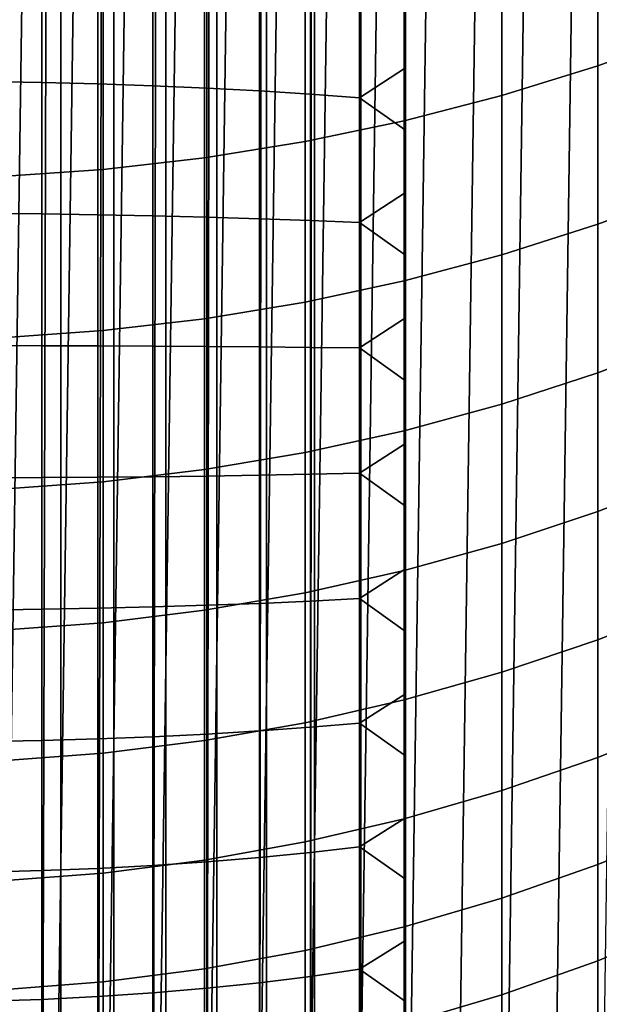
# Model space of a CAD drawing. Header units: metres. Extents: x -109 to 109, y -342 to 66.
# Tile 21 of 256: x 0.72 to 4.15, y -330.19 to -324.35. Entities that reach past the tile are written whole.
import ezdxf

# ---------------------------------------------------------------- set-up
doc = ezdxf.new("R2010")
doc.units = ezdxf.units.M
doc.layers.add('solid_K_24_62_16_000B91', color=7, linetype='CONTINUOUS')

msp = doc.modelspace()

# ---------------------------------------------------------------- linework, layer by layer
at = {"layer": 'solid_K_24_62_16_000B91'}
for points in [[(2.736568, -292.645264, 192.184769), (3, -292.56723, 192.352112), (3, -332.462219, 210.955444), (2.736568, -332.540222, 210.788116)], [(3, -332.462219, 210.955444), (3, -292.56723, 192.352112), (3, -320.057434, 236.049591), (3, -320.389252, 236.217529)], [(2.461808, -292.715973, 192.033142), (2.736568, -292.645264, 192.184769), (2.727207, -332.542816, 210.782578), (2.461808, -332.610962, 210.636475)], [(2.736568, -292.645264, 192.184769), (2.736568, -332.540222, 210.788116), (2.727207, -332.542816, 210.782578)], [(2.176857, -292.779053, 191.897827), (2.461808, -292.715973, 192.033142), (2.437006, -332.616852, 210.62384), (2.176857, -332.674042, 210.50116)], [(2.461808, -292.715973, 192.033142), (2.461808, -332.610962, 210.636475), (2.437006, -332.616852, 210.62384)], [(1.882895, -292.83429, 191.779404), (2.176857, -292.779053, 191.897827), (2.135605, -332.682373, 210.483292), (1.882895, -332.729279, 210.382736)], [(2.176857, -292.779053, 191.897827), (2.176857, -332.674042, 210.50116), (2.135605, -332.682373, 210.483292)], [(1.272838, -292.920227, 191.595093), (1.581139, -292.881409, 191.678345), (1.504789, -332.786865, 210.259232), (1.272838, -332.815216, 210.198425)], [(1.581139, -292.881409, 191.678345), (1.581139, -332.776398, 210.281677), (1.504789, -332.786865, 210.259232)], [(1.581139, -292.881409, 191.678345), (1.882895, -292.83429, 191.779404), (1.824389, -332.739136, 210.361572), (1.581139, -332.776398, 210.281677)], [(1.882895, -292.83429, 191.779404), (1.882895, -332.729279, 210.382736), (1.824389, -332.739136, 210.361572)], [(0.846343, -332.85434, 210.114532), (0.641726, -332.86734, 210.086624), (0.641726, -292.972382, 191.483292), (0.959267, -292.950592, 191.529984)], [(0.959267, -292.950592, 191.529984), (0.959267, -332.845581, 210.133316), (0.846343, -332.85434, 210.114532)], [(1.178274, -332.825317, 210.176758), (0.959267, -332.845581, 210.133316), (0.959267, -292.950592, 191.529984), (1.272838, -292.920227, 191.595093)], [(1.272838, -292.920227, 191.595093), (1.272838, -332.815216, 210.198425), (1.178274, -332.825317, 210.176758)], [(0.913989, -311.251709, -34.082638), (0.609642, -332.55426, -34.082638), (0.304958, -332.567322, -34.082638), (0.609642, -311.22995, -34.082638)], [(1.217396, -311.282166, -34.082638), (0.913989, -332.532501, -34.082638), (0.609642, -332.55426, -34.082638), (0.913989, -311.251709, -34.082638)], [(1.51979, -311.321228, -34.082638), (1.217396, -332.502075, -34.082638), (0.913989, -332.532501, -34.082638), (1.217396, -311.282166, -34.082638)], [(1.821077, -311.368958, -34.082638), (1.51979, -332.462982, -34.082638), (1.217396, -332.502075, -34.082638), (1.51979, -311.321228, -34.082638)], [(2.120888, -311.425262, -34.082638), (1.821077, -332.415283, -34.082638), (1.51979, -332.462982, -34.082638), (1.821077, -311.368958, -34.082638)], [(2.418956, -311.490082, -34.082638), (2.120888, -332.358978, -34.082638), (1.821077, -332.415283, -34.082638), (2.120888, -311.425262, -34.082638)], [(2.714916, -311.563385, -34.082638), (2.418956, -332.294128, -34.082638), (2.120888, -332.358978, -34.082638), (2.418956, -311.490082, -34.082638)], [(3.008709, -311.645111, -34.082638), (2.714916, -332.220825, -34.082638), (2.418956, -332.294128, -34.082638), (2.714916, -311.563385, -34.082638)], [(3.300169, -311.735229, -34.082638), (3.008709, -332.139099, -34.082638), (2.714916, -332.220825, -34.082638), (3.008709, -311.645111, -34.082638)], [(3.588936, -311.833649, -34.082638), (3.300169, -332.048981, -34.082638), (3.008709, -332.139099, -34.082638), (3.300169, -311.735229, -34.082638)], [(3.874658, -311.940216, -34.082638), (3.588936, -331.950592, -34.082638), (3.300169, -332.048981, -34.082638), (3.588936, -311.833649, -34.082638)], [(4.157175, -312.054871, -34.082638), (3.874658, -331.844025, -34.082638), (3.588936, -331.950592, -34.082638), (3.874658, -311.940216, -34.082638)], [(4.436429, -312.177612, -34.082638), (4.157175, -331.72934, -34.082638), (3.874658, -331.844025, -34.082638), (4.157175, -312.054871, -34.082638)], [(3, -332.797058, 211.117035), (3, -332.462219, 210.955444), (3, -320.389252, 236.217529), (3, -320.725372, 236.376617)], [(3, -333.127502, 211.287476), (3, -332.797058, 211.117035), (3, -320.725372, 236.376617), (3, -321.065613, 236.526703)], [(3, -333.4534, 211.466675), (3, -333.127502, 211.287476), (3, -321.065613, 236.526703), (3, -321.409546, 236.667648)], [(3, -333.774292, 211.654373), (3, -333.4534, 211.466675), (3, -321.409546, 236.667648), (3, -321.757202, 236.799423)], [(3, -334.090088, 211.85054), (3, -333.774292, 211.654373), (3, -321.757202, 236.799423), (3, -322.108337, 236.921982)], [(3, -334.400604, 212.055054), (3, -334.090088, 211.85054), (3, -322.108337, 236.921982), (3, -322.462585, 237.035141)], [(3, -334.705688, 212.267807), (3, -334.400604, 212.055054), (3, -322.462585, 237.035141), (3, -322.81958, 237.13884)], [(3, -335.004883, 212.48851), (3, -334.705688, 212.267807), (3, -322.81958, 237.13884), (3, -323.179169, 237.233002)], [(3, -335.298065, 212.717026), (3, -335.004883, 212.48851), (3, -323.179169, 237.233002), (3, -323.541351, 237.317627)], [(4.139403, -324.62735, 10.876248), (4.694541, -324.425873, 10.73948), (4.694541, -323.435913, 12.136972), (4.139403, -323.631775, 12.281664)], [(3, -335.585175, 212.953339), (3, -335.298065, 212.717026), (3, -323.541351, 237.317627), (3, -323.905548, 237.392593)], [(3.571694, -324.803192, 10.995631), (4.139403, -324.62735, 10.876248), (4.139403, -323.631775, 12.281664), (3.571694, -323.802734, 12.407964)], [(2.993138, -324.952911, 11.097268), (3.571694, -324.803192, 10.995631), (3.571694, -323.802734, 12.407964), (2.993138, -323.948273, 12.515489)], [(3, -335.865906, 213.197189), (3, -335.585175, 212.953339), (3, -323.905548, 237.392593), (3, -324.271606, 237.457855)], [(0.846343, -324.726288, 238.460342), (0.846343, -323.953369, 238.344818), (0.510523, -323.945374, 238.390137), (0.510523, -324.720703, 238.506012)], [(0.846343, -323.953369, 238.344818), (0.846343, -324.726288, 238.460342), (1.178274, -324.73468, 238.392181), (1.178274, -323.965271, 238.277191)], [(1.178274, -323.965271, 238.277191), (1.178274, -324.73468, 238.392181), (1.504789, -324.745758, 238.301865), (1.504789, -323.981079, 238.187576)], [(2.405492, -325.07605, 11.18085), (2.993138, -324.952911, 11.097268), (2.993138, -323.948273, 12.515489), (2.405492, -324.067963, 12.603913)], [(1.504789, -323.981079, 238.187576), (1.504789, -324.745758, 238.301865), (1.824389, -324.759521, 238.189804), (1.824389, -324.000702, 238.076385)], [(1.824389, -324.000702, 238.076385), (1.824389, -324.759521, 238.189804), (2.135605, -324.775879, 238.056488), (2.135605, -324.024017, 237.944122)], [(2.135605, -324.024017, 237.944122), (2.135605, -324.775879, 238.056488), (2.437006, -324.7948, 237.902573), (2.437006, -324.050934, 237.791397)], [(1.81054, -325.17218, 11.246123), (2.405492, -325.07605, 11.18085), (2.405492, -324.067963, 12.603913), (1.81054, -324.161438, 12.672967)], [(2.437006, -324.050934, 237.791397), (2.437006, -324.7948, 237.902573), (2.727207, -324.816132, 237.728729), (2.727207, -324.08136, 237.618912)], [(2.727207, -324.08136, 237.618912), (2.727207, -324.816132, 237.728729), (3, -324.63916, 237.513351), (3, -324.271606, 237.457855)], [(1.21009, -325.241089, 11.292889), (1.81054, -325.17218, 11.246123), (1.81054, -324.161438, 12.672967), (1.21009, -324.228424, 12.722442)], [(0.605965, -325.282501, 11.321005), (1.21009, -325.241089, 11.292889), (1.21009, -324.228424, 12.722442), (0.605965, -324.268677, 12.752187)], [(3, -336.140106, 213.448441), (3, -335.865906, 213.197189), (3, -324.271606, 237.457855), (3, -324.63916, 237.513351)], [(4.139403, -325.566101, 9.432258), (4.694541, -325.359314, 9.303631), (4.694541, -324.425873, 10.73948), (4.139403, -324.62735, 10.876248)], [(2.727207, -324.816132, 237.728729), (3, -325.008148, 237.559082), (3, -324.63916, 237.513351)], [(3, -336.40741, 213.706757), (3, -336.140106, 213.448441), (3, -324.63916, 237.513351), (3, -325.008148, 237.559082)], [(3.571694, -325.746582, 9.544535), (4.139403, -325.566101, 9.432258), (4.139403, -324.62735, 10.876248), (3.571694, -324.803192, 10.995631)], [(0.846343, -325.504242, 238.535248), (0.846343, -324.726288, 238.460342), (0.510523, -324.720703, 238.506012), (0.510523, -325.501038, 238.581146)], [(0.846343, -324.726288, 238.460342), (0.846343, -325.504242, 238.535248), (1.178274, -325.509033, 238.466751), (1.178274, -324.73468, 238.392181)], [(1.178274, -324.73468, 238.392181), (1.178274, -325.509033, 238.466751), (1.504789, -325.515381, 238.375977), (1.504789, -324.745758, 238.301865)], [(1.504789, -324.745758, 238.301865), (1.504789, -325.515381, 238.375977), (1.824389, -325.523254, 238.263336), (1.824389, -324.759521, 238.189804)], [(1.824389, -324.759521, 238.189804), (1.824389, -325.523254, 238.263336), (2.135605, -325.532623, 238.129364), (2.135605, -324.775879, 238.056488)], [(2.135605, -324.775879, 238.056488), (2.135605, -325.532623, 238.129364), (2.437006, -325.543427, 237.974655), (2.437006, -324.7948, 237.902573)], [(2.437006, -324.7948, 237.902573), (2.437006, -325.543427, 237.974655), (2.727207, -325.555664, 237.799942), (2.727207, -324.816132, 237.728729)], [(2.727207, -324.816132, 237.728729), (2.727207, -325.555664, 237.799942), (3, -325.378357, 237.595016), (3, -325.008148, 237.559082)], [(2.993138, -325.900208, 9.640122), (3.571694, -325.746582, 9.544535), (3.571694, -324.803192, 10.995631), (2.993138, -324.952911, 11.097268)], [(2.405492, -326.026581, 9.718729), (2.993138, -325.900208, 9.640122), (2.993138, -324.952911, 11.097268), (2.405492, -325.07605, 11.18085)], [(3, -336.667755, 213.972122), (3, -336.40741, 213.706757), (3, -325.008148, 237.559082), (3, -325.378357, 237.595016)], [(1.81054, -326.125244, 9.780116), (2.405492, -326.026581, 9.718729), (2.405492, -325.07605, 11.18085), (1.81054, -325.17218, 11.246123)], [(1.21009, -326.195953, 9.824099), (1.81054, -326.125244, 9.780116), (1.81054, -325.17218, 11.246123), (1.21009, -325.241089, 11.292889)], [(0.605965, -326.238464, 9.850541), (1.21009, -326.195953, 9.824099), (1.21009, -325.241089, 11.292889), (0.605965, -325.282501, 11.321005)], [(4.139403, -326.446533, 7.951989), (4.694541, -326.234802, 7.831708), (4.694541, -325.359314, 9.303631), (4.139403, -325.566101, 9.432258)], [(2.727207, -325.555664, 237.799942), (3, -325.749237, 237.621094), (3, -325.378357, 237.595016)], [(3, -336.921082, 214.244385), (3, -336.667755, 213.972122), (3, -325.378357, 237.595016), (3, -325.749237, 237.621094)], [(0.846343, -326.285034, 238.569336), (0.846343, -325.504242, 238.535248), (0.510523, -325.501038, 238.581146), (0.510523, -326.28421, 238.615341)], [(0.846343, -325.504242, 238.535248), (0.846343, -326.285034, 238.569336), (1.178274, -326.286224, 238.500671), (1.178274, -325.509033, 238.466751)], [(1.178274, -325.509033, 238.466751), (1.178274, -326.286224, 238.500671), (1.504789, -326.287811, 238.409698), (1.504789, -325.515381, 238.375977)], [(1.504789, -325.515381, 238.375977), (1.504789, -326.287811, 238.409698), (1.824389, -326.289795, 238.296799), (1.824389, -325.523254, 238.263336)], [(1.824389, -325.523254, 238.263336), (1.824389, -326.289795, 238.296799), (2.135605, -326.292114, 238.162521), (2.135605, -325.532623, 238.129364)], [(2.135605, -325.532623, 238.129364), (2.135605, -326.292114, 238.162521), (2.437006, -326.29483, 238.007462), (2.437006, -325.543427, 237.974655)], [(2.437006, -325.543427, 237.974655), (2.437006, -326.29483, 238.007462), (2.727207, -326.297882, 237.832336), (2.727207, -325.555664, 237.799942)], [(2.727207, -325.555664, 237.799942), (2.727207, -326.297882, 237.832336), (3, -326.120636, 237.637314), (3, -325.749237, 237.621094)], [(3.571694, -326.631348, 8.056982), (4.139403, -326.446533, 7.951989), (4.139403, -325.566101, 9.432258), (3.571694, -325.746582, 9.544535)], [(2.993138, -326.788666, 8.146367), (3.571694, -326.631348, 8.056982), (3.571694, -325.746582, 9.544535), (2.993138, -325.900208, 9.640122)], [(3, -337.167114, 214.5233), (3, -336.921082, 214.244385), (3, -325.749237, 237.621094), (3, -326.120636, 237.637314)], [(2.405492, -326.91806, 8.219873), (2.993138, -326.788666, 8.146367), (2.993138, -325.900208, 9.640122), (2.405492, -326.026581, 9.718729)], [(1.81054, -327.019104, 8.277278), (2.405492, -326.91806, 8.219873), (2.405492, -326.026581, 9.718729), (1.81054, -326.125244, 9.780116)], [(1.21009, -327.091522, 8.318406), (1.81054, -327.019104, 8.277278), (1.81054, -326.125244, 9.780116), (1.21009, -326.195953, 9.824099)], [(2.727207, -326.297882, 237.832336), (3, -326.492371, 237.643661), (3, -326.120636, 237.637314)], [(3, -337.405518, 214.808548), (3, -337.167114, 214.5233), (3, -326.120636, 237.637314), (3, -326.492371, 237.643661)], [(0.605965, -327.13504, 8.343133), (1.21009, -327.091522, 8.318406), (1.21009, -326.195953, 9.824099), (0.605965, -326.238464, 9.850541)], [(4.139403, -327.267242, 6.437796), (4.694541, -327.050873, 6.326052), (4.694541, -326.234802, 7.831708), (4.139403, -326.446533, 7.951989)], [(0.846343, -327.066528, 238.562515), (0.846343, -326.285034, 238.569336), (0.510523, -326.28421, 238.615341), (0.510523, -327.068146, 238.608505)], [(0.846343, -326.285034, 238.569336), (0.846343, -327.066528, 238.562515), (1.178274, -327.064117, 238.493896), (1.178274, -326.286224, 238.500671)], [(1.178274, -326.286224, 238.500671), (1.178274, -327.064117, 238.493896), (1.504789, -327.060944, 238.402954), (1.504789, -326.287811, 238.409698)], [(1.504789, -326.287811, 238.409698), (1.504789, -327.060944, 238.402954), (1.824389, -327.057007, 238.2901), (1.824389, -326.289795, 238.296799)], [(1.824389, -326.289795, 238.296799), (1.824389, -327.057007, 238.2901), (2.135605, -327.052338, 238.155884), (2.135605, -326.292114, 238.162521)], [(2.135605, -326.292114, 238.162521), (2.135605, -327.052338, 238.155884), (2.437006, -327.046906, 238.0009), (2.437006, -326.29483, 238.007462)], [(2.437006, -326.29483, 238.007462), (2.437006, -327.046906, 238.0009), (2.727207, -327.040802, 237.825851), (2.727207, -326.297882, 237.832336)], [(2.727207, -326.297882, 237.832336), (2.727207, -327.040802, 237.825851), (3, -326.864288, 237.640121), (3, -326.492371, 237.643661)], [(3.571694, -327.456085, 6.535337), (4.139403, -327.267242, 6.437796), (4.139403, -326.446533, 7.951989), (3.571694, -326.631348, 8.056982)], [(3, -337.636261, 215.099976), (3, -337.405518, 214.808548), (3, -326.492371, 237.643661), (3, -326.864288, 237.640121)], [(2.993138, -327.616882, 6.618379), (3.571694, -327.456085, 6.535337), (3.571694, -326.631348, 8.056982), (2.993138, -326.788666, 8.146367)], [(2.405492, -327.749084, 6.686668), (2.993138, -327.616882, 6.618379), (2.993138, -326.788666, 8.146367), (2.405492, -326.91806, 8.219873)], [(2.727207, -327.040802, 237.825851), (3, -327.23584, 237.626724), (3, -326.864288, 237.640121)], [(3, -337.859283, 215.397568), (3, -337.636261, 215.099976), (3, -326.864288, 237.640121), (3, -327.23584, 237.626724)], [(1.81054, -327.852356, 6.739998), (2.405492, -327.749084, 6.686668), (2.405492, -326.91806, 8.219873), (1.81054, -327.019104, 8.277278)], [(0.846343, -327.846588, 238.514801), (0.846343, -327.066528, 238.562515), (0.510523, -327.068146, 238.608505), (0.510523, -327.850616, 238.560638)], [(0.846343, -327.066528, 238.562515), (0.846343, -327.846588, 238.514801), (1.178274, -327.840607, 238.446396), (1.178274, -327.064117, 238.493896)], [(1.178274, -327.064117, 238.493896), (1.178274, -327.840607, 238.446396), (1.504789, -327.832672, 238.355743), (1.504789, -327.060944, 238.402954)], [(1.21009, -327.926331, 6.778207), (1.81054, -327.852356, 6.739998), (1.81054, -327.019104, 8.277278), (1.21009, -327.091522, 8.318406)], [(1.504789, -327.060944, 238.402954), (1.504789, -327.832672, 238.355743), (1.824389, -327.822845, 238.243271), (1.824389, -327.057007, 238.2901)], [(1.824389, -327.057007, 238.2901), (1.824389, -327.822845, 238.243271), (2.135605, -327.811127, 238.109467), (2.135605, -327.052338, 238.155884)], [(2.135605, -327.052338, 238.155884), (2.135605, -327.811127, 238.109467), (2.437006, -327.797607, 237.954987), (2.437006, -327.046906, 238.0009)], [(2.437006, -327.046906, 238.0009), (2.437006, -327.797607, 237.954987), (2.727207, -327.782349, 237.780502), (2.727207, -327.040802, 237.825851)], [(2.727207, -327.040802, 237.825851), (2.727207, -327.782349, 237.780502), (3, -327.606873, 237.60347), (3, -327.23584, 237.626724)], [(4.139403, -328.026947, 4.892087), (4.694541, -327.806305, 4.789057), (4.694541, -327.050873, 6.326052), (4.139403, -327.267242, 6.437796)], [(0.605965, -327.970795, 6.801179), (1.21009, -327.926331, 6.778207), (1.21009, -327.091522, 8.318406), (0.605965, -327.13504, 8.343133)], [(3, -338.07431, 215.700974), (3, -337.859283, 215.397568), (3, -327.23584, 237.626724), (3, -327.606873, 237.60347)], [(3.571694, -328.219543, 4.98202), (4.139403, -328.026947, 4.892087), (4.139403, -327.267242, 6.437796), (3.571694, -327.456085, 6.535337)], [(2.993138, -328.383484, 5.058586), (3.571694, -328.219543, 4.98202), (3.571694, -327.456085, 6.535337), (2.993138, -327.616882, 6.618379)], [(2.405492, -328.518341, 5.12155), (2.993138, -328.383484, 5.058586), (2.993138, -327.616882, 6.618379), (2.405492, -327.749084, 6.686668)], [(2.727207, -327.782349, 237.780502), (3, -327.977203, 237.570358), (3, -327.606873, 237.60347)], [(3, -338.281189, 216.009964), (3, -338.07431, 215.700974), (3, -327.606873, 237.60347), (3, -327.977203, 237.570358)], [(1.81054, -328.623627, 5.170721), (2.405492, -328.518341, 5.12155), (2.405492, -327.749084, 6.686668), (1.81054, -327.852356, 6.739998)], [(1.504789, -327.832672, 238.355743), (1.504789, -328.600891, 238.268219), (1.824389, -328.585175, 238.156418), (1.824389, -327.822845, 238.243271)], [(1.824389, -327.822845, 238.243271), (1.824389, -328.585175, 238.156418), (2.135605, -328.566467, 238.023407), (2.135605, -327.811127, 238.109467)], [(2.135605, -327.811127, 238.109467), (2.135605, -328.566467, 238.023407), (2.437006, -328.544891, 237.869843), (2.437006, -327.797607, 237.954987)], [(2.437006, -327.797607, 237.954987), (2.437006, -328.544891, 237.869843), (2.727207, -328.520508, 237.696396), (2.727207, -327.782349, 237.780502)], [(2.727207, -327.782349, 237.780502), (2.727207, -328.520508, 237.696396), (3, -328.346558, 237.527435), (3, -327.977203, 237.570358)], [(4.139403, -328.724396, 3.317318), (4.694541, -328.499847, 3.223166), (4.694541, -327.806305, 4.789057), (4.139403, -328.026947, 4.892087)], [(0.846343, -328.623108, 238.426331), (0.846343, -327.846588, 238.514801), (0.510523, -327.850616, 238.560638), (0.510523, -328.629517, 238.471909)], [(0.846343, -327.846588, 238.514801), (0.846343, -328.623108, 238.426331), (1.178274, -328.613556, 238.358337), (1.178274, -327.840607, 238.446396)], [(1.178274, -327.840607, 238.446396), (1.178274, -328.613556, 238.358337), (1.504789, -328.600891, 238.268219), (1.504789, -327.832672, 238.355743)], [(1.21009, -328.699066, 5.205951), (1.81054, -328.623627, 5.170721), (1.81054, -327.852356, 6.739998), (1.21009, -327.926331, 6.778207)], [(0.605965, -328.744415, 5.227131), (1.21009, -328.699066, 5.205951), (1.21009, -327.926331, 6.778207), (0.605965, -327.970795, 6.801179)], [(3, -338.479706, 216.324219), (3, -338.281189, 216.009964), (3, -327.977203, 237.570358), (3, -328.346558, 237.527435)], [(3.571694, -328.920441, 3.399502), (4.139403, -328.724396, 3.317318), (4.139403, -328.026947, 4.892087), (3.571694, -328.219543, 4.98202)], [(2.993138, -329.087311, 3.46947), (3.571694, -328.920441, 3.399502), (3.571694, -328.219543, 4.98202), (2.993138, -328.383484, 5.058586)], [(2.727207, -328.520508, 237.696396), (3, -328.714722, 237.474686), (3, -328.346558, 237.527435)], [(3, -338.669861, 216.643692), (3, -338.479706, 216.324219), (3, -328.346558, 237.527435), (3, -328.714722, 237.474686)], [(2.405492, -329.224548, 3.527008), (2.993138, -329.087311, 3.46947), (2.993138, -328.383484, 5.058586), (2.405492, -328.518341, 5.12155)], [(1.81054, -329.331726, 3.571942), (2.405492, -329.224548, 3.527008), (2.405492, -328.518341, 5.12155), (1.81054, -328.623627, 5.170721)], [(2.437006, -328.544891, 237.869843), (2.437006, -329.286682, 237.745712), (2.727207, -329.253265, 237.573776), (2.727207, -328.520508, 237.696396)], [(2.727207, -328.520508, 237.696396), (2.727207, -329.253265, 237.573776), (3, -329.081177, 237.412216), (3, -328.714722, 237.474686)], [(4.139403, -329.358521, 1.715994), (4.694541, -329.130402, 1.630871), (4.694541, -328.499847, 3.223166), (4.139403, -328.724396, 3.317318)], [(1.504789, -328.600891, 238.268219), (1.504789, -329.363464, 238.14061), (1.824389, -329.341919, 238.02977), (1.824389, -328.585175, 238.156418)], [(1.824389, -328.585175, 238.156418), (1.824389, -329.341919, 238.02977), (2.135605, -329.316284, 237.897934), (2.135605, -328.566467, 238.023407)], [(2.135605, -328.566467, 238.023407), (2.135605, -329.316284, 237.897934), (2.437006, -329.286682, 237.745712), (2.437006, -328.544891, 237.869843)], [(0.846343, -329.393921, 238.297348), (0.846343, -328.623108, 238.426331), (0.510523, -328.629517, 238.471909), (0.510523, -329.40271, 238.342514)], [(0.846343, -328.623108, 238.426331), (0.846343, -329.393921, 238.297348), (1.178274, -329.380829, 238.229935), (1.178274, -328.613556, 238.358337)], [(1.178274, -328.613556, 238.358337), (1.178274, -329.380829, 238.229935), (1.504789, -329.363464, 238.14061), (1.504789, -328.600891, 238.268219)], [(1.21009, -329.408508, 3.604136), (1.81054, -329.331726, 3.571942), (1.81054, -328.623627, 5.170721), (1.21009, -328.699066, 5.205951)], [(0.605965, -329.454681, 3.623491), (1.21009, -329.408508, 3.604136), (1.21009, -328.699066, 5.205951), (0.605965, -328.744415, 5.227131)], [(3, -338.851532, 216.968231), (3, -338.669861, 216.643692), (3, -328.714722, 237.474686), (3, -329.081177, 237.412216)], [(3.571694, -329.557678, 1.790298), (4.139403, -329.358521, 1.715994), (4.139403, -328.724396, 3.317318), (3.571694, -328.920441, 3.399502)], [(2.993138, -329.727234, 1.853557), (3.571694, -329.557678, 1.790298), (3.571694, -328.920441, 3.399502), (2.993138, -329.087311, 3.46947)], [(2.405492, -329.866638, 1.905578), (2.993138, -329.727234, 1.853557), (2.993138, -329.087311, 3.46947), (2.405492, -329.224548, 3.527008)], [(2.727207, -329.253265, 237.573776), (3, -329.445831, 237.340042), (3, -329.081177, 237.412216)], [(3, -339.024506, 217.297424), (3, -338.851532, 216.968231), (3, -329.081177, 237.412216), (3, -329.445831, 237.340042)], [(4.139403, -329.928314, 0.090662), (4.694541, -329.69696, 0.014702), (4.694541, -329.130402, 1.630871), (4.139403, -329.358521, 1.715994)], [(1.81054, -329.975525, 1.946203), (2.405492, -329.866638, 1.905578), (2.405492, -329.224548, 3.527008), (1.81054, -329.331726, 3.571942)], [(2.437006, -329.286682, 237.745712), (2.437006, -330.020966, 237.582916), (2.727207, -329.978607, 237.412979), (2.727207, -329.253265, 237.573776)], [(2.727207, -329.253265, 237.573776), (2.727207, -329.978607, 237.412979), (3, -329.808594, 237.258179), (3, -329.445831, 237.340042)], [(1.21009, -330.053528, 1.97531), (1.81054, -329.975525, 1.946203), (1.81054, -329.331726, 3.571942), (1.21009, -329.408508, 3.604136)], [(1.504789, -329.363464, 238.14061), (1.504789, -330.118286, 237.973267), (1.824389, -330.090973, 237.863708), (1.824389, -329.341919, 238.02977)], [(1.824389, -329.341919, 238.02977), (1.824389, -330.090973, 237.863708), (2.135605, -330.058502, 237.733398), (2.135605, -329.316284, 237.897934)], [(2.135605, -329.316284, 237.897934), (2.135605, -330.058502, 237.733398), (2.437006, -330.020966, 237.582916), (2.437006, -329.286682, 237.745712)], [(0.510523, -329.40271, 238.342514), (0.510523, -330.16806, 238.172836), (0.846343, -330.156921, 238.128189), (0.846343, -329.393921, 238.297348)], [(0.846343, -329.393921, 238.297348), (0.846343, -330.156921, 238.128189), (1.178274, -330.14032, 238.061554), (1.178274, -329.380829, 238.229935)], [(1.178274, -329.380829, 238.229935), (1.178274, -330.14032, 238.061554), (1.504789, -330.118286, 237.973267), (1.504789, -329.363464, 238.14061)], [(3.571694, -330.13028, 0.156968), (4.139403, -329.928314, 0.090662), (4.139403, -329.358521, 1.715994), (3.571694, -329.557678, 1.790298)], [(0.605965, -330.100433, 1.992809), (1.21009, -330.053528, 1.97531), (1.21009, -329.408508, 3.604136), (0.605965, -329.454681, 3.623491)], [(3, -339.188599, 217.630997), (3, -339.024506, 217.297424), (3, -329.445831, 237.340042), (3, -329.808594, 237.258179)], [(2.993138, -330.302185, 0.213416), (3.571694, -330.13028, 0.156968), (3.571694, -329.557678, 1.790298), (2.993138, -329.727234, 1.853557)], [(2.405492, -330.443573, 0.259837), (2.993138, -330.302185, 0.213416), (2.993138, -329.727234, 1.853557), (2.405492, -329.866638, 1.905578)], [(4.139403, -330.432861, -1.556094), (4.694541, -330.198639, -1.62277), (4.694541, -329.69696, 0.014702), (4.139403, -329.928314, 0.090662)], [(2.727207, -329.978607, 237.412979), (3, -330.169098, 237.166702), (3, -329.808594, 237.258179)], [(3, -339.343781, 217.968796), (3, -339.188599, 217.630997), (3, -329.808594, 237.258179), (3, -330.169098, 237.166702)], [(1.81054, -330.553986, 0.29609), (2.405492, -330.443573, 0.259837), (2.405492, -329.866638, 1.905578), (1.81054, -329.975525, 1.946203)], [(1.21009, -330.633118, 0.322063), (1.81054, -330.553986, 0.29609), (1.81054, -329.975525, 1.946203), (1.21009, -330.053528, 1.97531)], [(2.437006, -330.020966, 237.582916), (2.437006, -330.745728, 237.381927), (2.727207, -330.694519, 237.214432), (2.727207, -329.978607, 237.412979)], [(2.727207, -329.978607, 237.412979), (2.727207, -330.694519, 237.214432), (3, -330.526886, 237.06572), (3, -330.169098, 237.166702)], [(3.571694, -330.637268, -1.497893), (4.139403, -330.432861, -1.556094), (4.139403, -329.928314, 0.090662), (3.571694, -330.13028, 0.156968)], [(2.135605, -330.058502, 237.733398), (2.135605, -330.791077, 237.530228), (2.437006, -330.745728, 237.381927), (2.437006, -330.020966, 237.582916)], [(0.605965, -330.680664, 0.337679), (1.21009, -330.633118, 0.322063), (1.21009, -330.053528, 1.97531), (0.605965, -330.100433, 1.992809)], [(1.504789, -330.118286, 237.973267), (1.504789, -330.863342, 237.766647), (1.824389, -330.830353, 237.658676), (1.824389, -330.090973, 237.863708)], [(1.824389, -330.090973, 237.863708), (1.824389, -330.830353, 237.658676), (2.135605, -330.791077, 237.530228), (2.135605, -330.058502, 237.733398)], [(0.510523, -330.16806, 238.172836), (0.510523, -330.923492, 237.963333), (0.846343, -330.910034, 237.919327), (0.846343, -330.156921, 238.128189)], [(0.846343, -330.156921, 238.128189), (0.846343, -330.910034, 237.919327), (1.178274, -330.889954, 237.853668), (1.178274, -330.14032, 238.061554)], [(1.178274, -330.14032, 238.061554), (1.178274, -330.889954, 237.853668), (1.504789, -330.863342, 237.766647), (1.504789, -330.118286, 237.973267)], [(2.993138, -330.81131, -1.448343), (3.571694, -330.637268, -1.497893), (3.571694, -330.13028, 0.156968), (2.993138, -330.302185, 0.213416)], [(3, -339.343781, 217.968796), (3, -330.169098, 237.166702), (3, -330.526886, 237.06572)]]:
    msp.add_3dface(points, dxfattribs=at)

doc.saveas('drawing.dxf')
